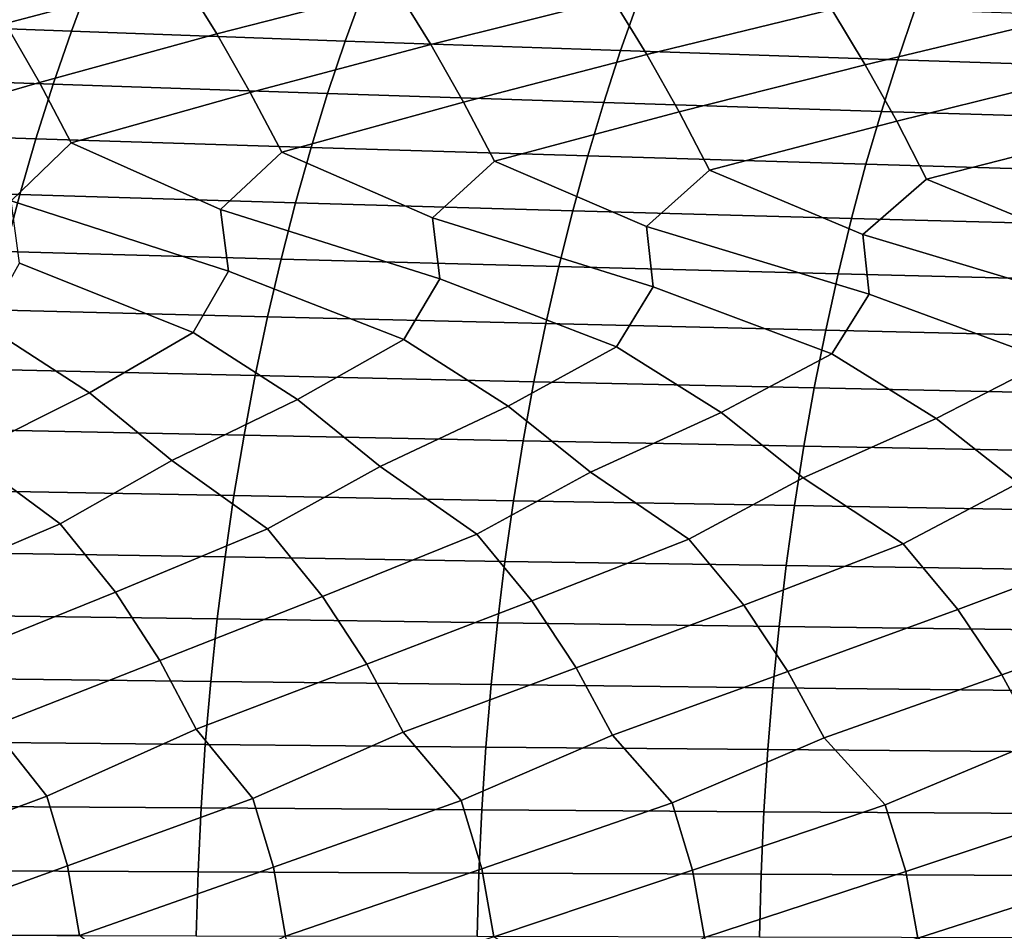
# Model space of a CAD drawing. Header units: metres. Extents: x -240 to 45, y -77 to 27.
# Tile 213 of 256: x -149.23 to -142.03, y 0.5 to 7.17. Entities that reach past the tile are written whole.
import ezdxf

# ---------------------------------------------------------------- set-up
doc = ezdxf.new("R2010")
doc.units = ezdxf.units.M
doc.layers.add('solid_102011X2', color=7, linetype='CONTINUOUS')

msp = doc.modelspace()

# ---------------------------------------------------------------- linework, layer by layer
at = {"layer": 'solid_102011X2'}
for points in [[(-149.332886, 7.142392, 337.471649), (-149.596573, 7.564446, 337.631134), (-148.318542, 7.889022, 338.993378), (-148.045044, 7.482331, 338.822662)], [(-147.78595, 7.064904, 338.661438), (-148.045044, 7.482331, 338.822662), (-146.745163, 7.803775, 340.162659), (-146.476517, 7.401532, 339.990143)], [(-146.222, 6.988661, 339.827179), (-146.476517, 7.401532, 339.990143), (-145.155151, 7.719984, 341.307404), (-144.891342, 7.322117, 341.133087)], [(-144.641418, 6.913728, 340.968414), (-144.891342, 7.322117, 341.133087), (-143.548889, 7.63772, 342.427185), (-143.289917, 7.244154, 342.251068)], [(-148.709488, 7.462476, 361.620178), (-150.694931, 7.539773, 360.59021), (-150.840668, 7.158513, 360.839111), (-148.850204, 7.085144, 361.868713)], [(-143.044556, 6.840169, 342.084717), (-143.289917, 7.244154, 342.251068), (-141.926727, 7.557055, 343.521484), (-141.672592, 7.167712, 343.343628)], [(-149.084244, 6.710117, 337.321777), (-149.332886, 7.142392, 337.471649), (-148.045044, 7.482331, 338.822662), (-147.78595, 7.064904, 338.661438)], [(-146.711945, 7.386928, 362.62207), (-148.709488, 7.462476, 361.620178), (-148.850204, 7.085144, 361.868713), (-146.847687, 7.013434, 362.870209)], [(-147.541626, 6.63736, 338.509888), (-147.78595, 7.064904, 338.661438), (-146.476517, 7.401532, 339.990143), (-146.222, 6.988661, 339.827179)], [(-144.702545, 7.313174, 363.59549), (-146.711945, 7.386928, 362.62207), (-146.847687, 7.013434, 362.870209), (-144.833359, 6.943428, 363.843231)], [(-145.98201, 6.565774, 339.673981), (-146.222, 6.988661, 339.827179), (-144.891342, 7.322117, 341.133087), (-144.641418, 6.913728, 340.968414)], [(-142.681564, 7.241257, 364.5401), (-144.702545, 7.313174, 363.59549), (-144.833359, 6.943428, 363.843231), (-142.80748, 6.875163, 364.787384)], [(-144.405731, 6.495422, 340.813599), (-144.641418, 6.913728, 340.968414), (-143.289917, 7.244154, 342.251068), (-143.044556, 6.840169, 342.084717)], [(-140.649261, 7.171216, 365.455536), (-142.681564, 7.241257, 364.5401), (-142.80748, 6.875163, 364.787384), (-140.770309, 6.808677, 365.702393)], [(-148.850204, 7.085144, 361.868713), (-150.840668, 7.158513, 360.839111), (-150.978745, 6.766206, 361.074921), (-148.983521, 6.696875, 362.104187)], [(-150.372192, 6.337245, 335.971558), (-150.609467, 6.783986, 336.110107), (-149.332886, 7.142392, 337.471649), (-149.084244, 6.710117, 337.321777)], [(-142.813171, 6.426363, 341.928284), (-143.044556, 6.840169, 342.084717), (-141.672592, 7.167712, 343.343628), (-141.431793, 6.768049, 343.175568)], [(-148.851013, 6.268274, 337.181641), (-149.084244, 6.710117, 337.321777), (-147.78595, 7.064904, 338.661438), (-147.541626, 6.63736, 338.509888)], [(-146.847687, 7.013434, 362.870209), (-148.850204, 7.085144, 361.868713), (-148.983521, 6.696875, 362.104187), (-146.976288, 6.629112, 363.105316)], [(-147.312454, 6.200343, 338.368195), (-147.541626, 6.63736, 338.509888), (-146.222, 6.988661, 339.827179), (-145.98201, 6.565774, 339.673981)], [(-144.833359, 6.943428, 363.843231), (-146.847687, 7.013434, 362.870209), (-146.976288, 6.629112, 363.105316), (-144.957291, 6.562957, 364.077911)], [(-145.756866, 6.133509, 339.530731), (-145.98201, 6.565774, 339.673981), (-144.641418, 6.913728, 340.968414), (-144.405731, 6.495422, 340.813599)], [(-142.80748, 6.875163, 364.787384), (-144.833359, 6.943428, 363.843231), (-144.957291, 6.562957, 364.077911), (-142.926773, 6.498448, 365.021698)], [(-140.770309, 6.808677, 365.702393), (-142.80748, 6.875163, 364.787384), (-142.926773, 6.498448, 365.021698), (-140.884995, 6.435618, 365.936249)], [(-144.184616, 6.06783, 340.668823), (-144.405731, 6.495422, 340.813599), (-143.044556, 6.840169, 342.084717), (-142.813171, 6.426363, 341.928284)], [(-148.983521, 6.696875, 362.104187), (-150.978745, 6.766206, 361.074921), (-151.108932, 6.36345, 361.297272), (-149.109238, 6.29826, 362.326202)], [(-149.084244, 6.710117, 337.321777), (-148.851013, 6.268274, 337.181641), (-149.29129, 5.845045, 336.532166), (-150.372192, 6.337245, 335.971558)], [(-146.976288, 6.629112, 363.105316), (-148.983521, 6.696875, 362.104187), (-149.109238, 6.29826, 362.326202), (-147.097549, 6.234546, 363.326965)], [(-142.596085, 6.003362, 341.781982), (-142.813171, 6.426363, 341.928284), (-141.431793, 6.768049, 343.175568), (-141.204697, 6.35866, 343.017548)], [(-147.541626, 6.63736, 338.509888), (-147.312454, 6.200343, 338.368195), (-147.759445, 5.781421, 337.730927), (-148.851013, 6.268274, 337.181641)], [(-144.957291, 6.562957, 364.077911), (-146.976288, 6.629112, 363.105316), (-147.097549, 6.234546, 363.326965), (-145.074142, 6.172343, 364.299225)], [(-145.98201, 6.565774, 339.673981), (-145.756866, 6.133509, 339.530731), (-146.210312, 5.718801, 338.905762), (-147.312454, 6.200343, 338.368195)], [(-142.926773, 6.498448, 365.021698), (-144.957291, 6.562957, 364.077911), (-145.074142, 6.172343, 364.299225), (-143.039246, 6.111687, 365.242615)], [(-144.405731, 6.495422, 340.813599), (-144.184616, 6.06783, 340.668823), (-144.644257, 5.657237, 340.056244), (-145.756866, 6.133509, 339.530731)], [(-140.884995, 6.435618, 365.936249), (-142.926773, 6.498448, 365.021698), (-143.039246, 6.111687, 365.242615), (-140.993134, 6.052608, 366.156769)], [(-142.813171, 6.426363, 341.928284), (-142.596085, 6.003362, 341.781982), (-143.061661, 5.596783, 341.181854), (-144.184616, 6.06783, 340.668823)], [(-149.109238, 6.29826, 362.326202), (-151.108932, 6.36345, 361.297272), (-151.231033, 5.95087, 361.505798), (-149.227127, 5.889921, 362.534424)], [(-141.204697, 6.35866, 343.017548), (-140.991623, 5.940162, 342.869781), (-141.462875, 5.537494, 342.282135), (-142.596085, 6.003362, 341.781982)], [(-148.851013, 6.268274, 337.181641), (-147.759445, 5.781421, 337.730927), (-147.701797, 5.330637, 337.50058), (-149.29129, 5.845045, 336.532166)], [(-147.097549, 6.234546, 363.326965), (-149.109238, 6.29826, 362.326202), (-149.227127, 5.889921, 362.534424), (-147.211288, 5.830351, 363.534882)], [(-147.312454, 6.200343, 338.368195), (-146.210312, 5.718801, 338.905762), (-146.156738, 5.272862, 338.677032), (-147.759445, 5.781421, 337.730927)], [(-145.074142, 6.172343, 364.299225), (-147.097549, 6.234546, 363.326965), (-147.211288, 5.830351, 363.534882), (-145.183731, 5.772193, 364.506775)], [(-145.756866, 6.133509, 339.530731), (-144.644257, 5.657237, 340.056244), (-144.594711, 5.216059, 339.829132), (-146.210312, 5.718801, 338.905762)], [(-143.039246, 6.111687, 365.242615), (-145.074142, 6.172343, 364.299225), (-145.183731, 5.772193, 364.506775), (-143.144745, 5.71548, 365.449829)], [(-144.184616, 6.06783, 340.668823), (-143.061661, 5.596783, 341.181854), (-143.016068, 5.160277, 340.95639), (-144.644257, 5.657237, 340.056244)], [(-140.993134, 6.052608, 366.156769), (-143.039246, 6.111687, 365.242615), (-143.144745, 5.71548, 365.449829), (-141.094559, 5.660242, 366.363617)], [(-142.596085, 6.003362, 341.781982), (-141.462875, 5.537494, 342.282135), (-141.421173, 5.105567, 342.05835), (-143.061661, 5.596783, 341.181854)], [(-149.227127, 5.889921, 362.534424), (-151.231033, 5.95087, 361.505798), (-151.344864, 5.529109, 361.700195), (-149.337051, 5.472491, 362.728546)], [(-147.211288, 5.830351, 363.534882), (-149.227127, 5.889921, 362.534424), (-149.337051, 5.472491, 362.728546), (-147.317307, 5.417154, 363.728699)], [(-147.959961, 4.881849, 337.046631), (-149.229492, 5.389335, 336.300262), (-149.29129, 5.845045, 336.532166), (-147.701797, 5.330637, 337.50058)], [(-146.420013, 4.828777, 338.231079), (-147.701797, 5.330637, 337.50058), (-147.759445, 5.781421, 337.730927), (-146.156738, 5.272862, 338.677032)], [(-145.183731, 5.772193, 364.506775), (-147.211288, 5.830351, 363.534882), (-147.317307, 5.417154, 363.728699), (-145.285919, 5.363128, 364.700287)], [(-143.144745, 5.71548, 365.449829), (-145.183731, 5.772193, 364.506775), (-145.285919, 5.363128, 364.700287), (-143.243103, 5.310444, 365.643005)], [(-144.8629, 4.776583, 339.391205), (-146.156738, 5.272862, 338.677032), (-146.210312, 5.718801, 338.905762), (-144.594711, 5.216059, 339.829132)], [(-141.094559, 5.660242, 366.363617), (-143.144745, 5.71548, 365.449829), (-143.243103, 5.310444, 365.643005), (-141.189117, 5.25913, 366.556427)], [(-143.289017, 4.725315, 340.52655), (-144.594711, 5.216059, 339.829132), (-144.644257, 5.657237, 340.056244), (-143.016068, 5.160277, 340.95639)], [(-141.6987, 4.675017, 341.636627), (-143.016068, 5.160277, 340.95639), (-143.061661, 5.596783, 341.181854), (-141.421173, 5.105567, 342.05835)], [(-147.317307, 5.417154, 363.728699), (-149.337051, 5.472491, 362.728546), (-149.438797, 5.046606, 362.908264), (-147.415466, 4.995585, 363.908142)], [(-145.285919, 5.363128, 364.700287), (-147.317307, 5.417154, 363.728699), (-147.415466, 4.995585, 363.908142), (-145.380493, 4.945774, 364.879425)], [(-148.717972, 4.438828, 336.215973), (-149.482361, 4.935755, 335.838379), (-149.229492, 5.389335, 336.300262), (-147.959961, 4.881849, 337.046631)], [(-147.195648, 4.390576, 337.410614), (-147.959961, 4.881849, 337.046631), (-147.701797, 5.330637, 337.50058), (-146.420013, 4.828777, 338.231079)], [(-143.243103, 5.310444, 365.643005), (-145.285919, 5.363128, 364.700287), (-145.380493, 4.945774, 364.879425), (-143.334137, 4.897198, 365.821838)], [(-145.656006, 4.343091, 338.58139), (-146.420013, 4.828777, 338.231079), (-146.156738, 5.272862, 338.677032), (-144.8629, 4.776583, 339.391205)], [(-141.189117, 5.25913, 366.556427), (-143.243103, 5.310444, 365.643005), (-143.334137, 4.897198, 365.821838), (-141.276642, 4.849884, 366.734955)], [(-144.099442, 4.296412, 339.727814), (-144.8629, 4.776583, 339.391205), (-144.594711, 5.216059, 339.829132), (-143.289017, 4.725315, 340.52655)], [(-142.526321, 4.250582, 340.849426), (-143.289017, 4.725315, 340.52655), (-143.016068, 5.160277, 340.95639), (-141.6987, 4.675017, 341.636627)], [(-147.415466, 4.995585, 363.908142), (-149.438797, 5.046606, 362.908264), (-149.532227, 4.61293, 363.073273), (-147.5056, 4.566302, 364.072906)], [(-145.380493, 4.945774, 364.879425), (-147.415466, 4.995585, 363.908142), (-147.5056, 4.566302, 364.072906), (-145.467361, 4.520779, 365.043945)], [(-149.619278, 3.98738, 335.277588), (-150.222626, 4.487803, 334.997925), (-149.482361, 4.935755, 335.838379), (-148.717972, 4.438828, 336.215973)], [(-143.334137, 4.897198, 365.821838), (-145.380493, 4.945774, 364.879425), (-145.467361, 4.520779, 365.043945), (-143.417755, 4.476384, 365.986053)], [(-141.276642, 4.849884, 366.734955), (-143.334137, 4.897198, 365.821838), (-143.417755, 4.476384, 365.986053), (-141.35704, 4.433142, 366.898865)], [(-148.11496, 3.944013, 336.485168), (-148.717972, 4.438828, 336.215973), (-147.959961, 4.881849, 337.046631), (-147.195648, 4.390576, 337.410614)], [(-146.59314, 3.901302, 337.669312), (-147.195648, 4.390576, 337.410614), (-146.420013, 4.828777, 338.231079), (-145.656006, 4.343091, 338.58139)], [(-145.054199, 3.859282, 338.829559), (-145.656006, 4.343091, 338.58139), (-144.8629, 4.776583, 339.391205), (-144.099442, 4.296412, 339.727814)], [(-143.498489, 3.81799, 339.965454), (-144.099442, 4.296412, 339.727814), (-143.289017, 4.725315, 340.52655), (-142.526321, 4.250582, 340.849426)], [(-147.5056, 4.566302, 364.072906), (-149.532227, 4.61293, 363.073273), (-149.617218, 4.172134, 363.223358), (-147.587585, 4.129969, 364.222748)], [(-141.926392, 3.777462, 341.076477), (-142.526321, 4.250582, 340.849426), (-141.6987, 4.675017, 341.636627), (-140.937012, 4.205641, 341.94574)], [(-145.467361, 4.520779, 365.043945), (-147.5056, 4.566302, 364.072906), (-147.587585, 4.129969, 364.222748), (-145.546371, 4.088801, 365.193542)], [(-143.417755, 4.476384, 365.986053), (-145.467361, 4.520779, 365.043945), (-145.546371, 4.088801, 365.193542), (-143.493805, 4.048655, 366.135406)], [(-141.35704, 4.433142, 366.898865), (-143.417755, 4.476384, 365.986053), (-143.493805, 4.048655, 366.135406), (-141.430161, 4.00955, 367.047943)], [(-148.931702, 3.482055, 335.647003), (-149.619278, 3.98738, 335.277588), (-148.717972, 4.438828, 336.215973), (-148.11496, 3.944013, 336.485168)], [(-147.416656, 3.444089, 336.850189), (-148.11496, 3.944013, 336.485168), (-147.195648, 4.390576, 337.410614), (-146.59314, 3.901302, 337.669312)], [(-145.884109, 3.406716, 338.029541), (-146.59314, 3.901302, 337.669312), (-145.656006, 4.343091, 338.58139), (-145.054199, 3.859282, 338.829559)], [(-144.334427, 3.369967, 339.184662), (-145.054199, 3.859282, 338.829559), (-144.099442, 4.296412, 339.727814), (-143.498489, 3.81799, 339.965454)], [(-142.767975, 3.333874, 340.315002), (-143.498489, 3.81799, 339.965454), (-142.526321, 4.250582, 340.849426), (-141.926392, 3.777462, 341.076477)], [(-147.587585, 4.129969, 364.222748), (-149.617218, 4.172134, 363.223358), (-149.693604, 3.724894, 363.358276), (-147.66127, 3.687253, 364.357452)], [(-145.546371, 4.088801, 365.193542), (-147.587585, 4.129969, 364.222748), (-147.66127, 3.687253, 364.357452), (-145.617386, 3.650504, 365.328033)], [(-143.493805, 4.048655, 366.135406), (-145.546371, 4.088801, 365.193542), (-145.617386, 3.650504, 365.328033), (-143.562164, 3.614666, 366.269653)], [(-141.430161, 4.00955, 367.047943), (-143.493805, 4.048655, 366.135406), (-143.562164, 3.614666, 366.269653), (-141.495865, 3.579757, 367.181976)], [(-150.025238, 3.014611, 334.589294), (-150.428848, 3.52058, 334.420502), (-149.619278, 3.98738, 335.277588), (-148.931702, 3.482055, 335.647003)], [(-148.528595, 2.981692, 335.80896), (-148.931702, 3.482055, 335.647003), (-148.11496, 3.944013, 336.485168), (-147.416656, 3.444089, 336.850189)], [(-147.014175, 2.949259, 337.005341), (-147.416656, 3.444089, 336.850189), (-146.59314, 3.901302, 337.669312), (-145.884109, 3.406716, 338.029541)], [(-145.482361, 2.917338, 338.177856), (-145.884109, 3.406716, 338.029541), (-145.054199, 3.859282, 338.829559), (-144.334427, 3.369967, 339.184662)], [(-143.933502, 2.885957, 339.326111), (-144.334427, 3.369967, 339.184662), (-143.498489, 3.81799, 339.965454), (-142.767975, 3.333874, 340.315002)], [(-142.367996, 2.855144, 340.449585), (-142.767975, 3.333874, 340.315002), (-141.926392, 3.777462, 341.076477), (-141.185135, 3.298472, 341.420105)], [(-147.66127, 3.687253, 364.357452), (-149.693604, 3.724894, 363.358276), (-149.761276, 3.271902, 363.477814), (-147.726562, 3.238843, 364.476807)], [(-145.617386, 3.650504, 365.328033), (-147.66127, 3.687253, 364.357452), (-147.726562, 3.238843, 364.476807), (-145.680298, 3.206567, 365.447174)], [(-143.562164, 3.614666, 366.269653), (-145.617386, 3.650504, 365.328033), (-145.680298, 3.206567, 365.447174), (-143.622726, 3.175091, 366.388611)], [(-141.495865, 3.579757, 367.181976), (-143.562164, 3.614666, 366.269653), (-143.622726, 3.175091, 366.388611), (-141.554092, 3.144431, 367.30072)], [(-149.699081, 2.507642, 334.718567), (-150.025238, 3.014611, 334.589294), (-148.931702, 3.482055, 335.647003), (-148.528595, 2.981692, 335.80896)], [(-148.202957, 2.480308, 335.932831), (-148.528595, 2.981692, 335.80896), (-147.416656, 3.444089, 336.850189), (-147.014175, 2.949259, 337.005341)], [(-146.689133, 2.45338, 337.123718), (-147.014175, 2.949259, 337.005341), (-145.884109, 3.406716, 338.029541), (-145.482361, 2.917338, 338.177856)], [(-145.158005, 2.426882, 338.290802), (-145.482361, 2.917338, 338.177856), (-144.334427, 3.369967, 339.184662), (-143.933502, 2.885957, 339.326111)], [(-143.60994, 2.400837, 339.433594), (-143.933502, 2.885957, 339.326111), (-142.767975, 3.333874, 340.315002), (-142.367996, 2.855144, 340.449585)], [(-147.726562, 3.238843, 364.476807), (-149.761276, 3.271902, 363.477814), (-149.82016, 2.81386, 363.581787), (-147.783356, 2.785433, 364.580627)], [(-142.045303, 2.375268, 340.551575), (-142.367996, 2.855144, 340.449585), (-141.185135, 3.298472, 341.420105), (-140.786224, 2.824928, 341.547821)], [(-145.680298, 3.206567, 365.447174), (-147.726562, 3.238843, 364.476807), (-147.783356, 2.785433, 364.580627), (-145.735031, 2.757678, 365.550842)], [(-143.622726, 3.175091, 366.388611), (-145.680298, 3.206567, 365.447174), (-145.735031, 2.757678, 365.550842), (-143.675415, 2.730611, 366.492065)], [(-141.554092, 3.144431, 367.30072), (-143.622726, 3.175091, 366.388611), (-143.675415, 2.730611, 366.492065), (-141.604752, 2.704245, 367.403992)], [(-149.433334, 1.999479, 334.823029), (-149.699081, 2.507642, 334.718567), (-148.528595, 2.981692, 335.80896), (-148.202957, 2.480308, 335.932831)], [(-147.937637, 1.977715, 336.032898), (-148.202957, 2.480308, 335.932831), (-147.014175, 2.949259, 337.005341), (-146.689133, 2.45338, 337.123718)], [(-146.424332, 1.956278, 337.21936), (-146.689133, 2.45338, 337.123718), (-145.482361, 2.917338, 338.177856), (-145.158005, 2.426882, 338.290802)], [(-144.893784, 1.935186, 338.381989), (-145.158005, 2.426882, 338.290802), (-143.933502, 2.885957, 339.326111), (-143.60994, 2.400837, 339.433594)], [(-147.783356, 2.785433, 364.580627), (-149.82016, 2.81386, 363.581787), (-149.870117, 2.351472, 363.670013), (-147.831558, 2.327718, 364.668732)], [(-143.346359, 1.914457, 339.520325), (-143.60994, 2.400837, 339.433594), (-142.367996, 2.855144, 340.449585), (-142.045303, 2.375268, 340.551575)], [(-141.78244, 1.894111, 340.63382), (-142.045303, 2.375268, 340.551575), (-140.786224, 2.824928, 341.547821), (-140.464478, 2.3502, 341.644287)], [(-145.735031, 2.757678, 365.550842), (-147.783356, 2.785433, 364.580627), (-147.831558, 2.327718, 364.668732), (-145.781479, 2.304527, 365.638794)], [(-143.675415, 2.730611, 366.492065), (-145.735031, 2.757678, 365.550842), (-145.781479, 2.304527, 365.638794), (-143.720123, 2.281909, 366.579895)], [(-141.604752, 2.704245, 367.403992), (-143.675415, 2.730611, 366.492065), (-143.720123, 2.281909, 366.579895), (-141.647736, 2.259877, 367.491638)], [(-149.030289, 1.488196, 335.06488), (-149.433334, 1.999479, 334.823029), (-148.202957, 2.480308, 335.932831), (-147.937637, 1.977715, 336.032898)], [(-147.523697, 1.471929, 336.275238), (-147.937637, 1.977715, 336.032898), (-146.689133, 2.45338, 337.123718), (-146.424332, 1.956278, 337.21936)], [(-145.999374, 1.455912, 337.461914), (-146.424332, 1.956278, 337.21936), (-145.158005, 2.426882, 338.290802), (-144.893784, 1.935186, 338.381989)], [(-144.457733, 1.440159, 338.624359), (-144.893784, 1.935186, 338.381989), (-143.60994, 2.400837, 339.433594), (-143.346359, 1.914457, 339.520325)], [(-147.831558, 2.327718, 364.668732), (-149.870117, 2.351472, 363.670013), (-149.911102, 1.885454, 363.742401), (-147.871094, 1.866409, 364.740997)], [(-145.781479, 2.304527, 365.638794), (-147.831558, 2.327718, 364.668732), (-147.871094, 1.866409, 364.740997), (-145.81958, 1.847815, 365.710938)], [(-143.720123, 2.281909, 366.579895), (-145.781479, 2.304527, 365.638794), (-145.81958, 1.847815, 365.710938), (-143.756805, 1.829681, 366.651917)], [(-142.899139, 1.424683, 339.762115), (-143.346359, 1.914457, 339.520325), (-142.045303, 2.375268, 340.551575), (-141.78244, 1.894111, 340.63382)], [(-141.647736, 2.259877, 367.491638), (-143.720123, 2.281909, 366.579895), (-143.756805, 1.829681, 366.651917), (-141.682999, 1.812017, 367.563568)], [(-150.367111, 0.989911, 333.89505), (-150.518799, 1.504699, 333.831268), (-149.433334, 1.999479, 334.823029), (-149.030289, 1.488196, 335.06488)], [(-148.878784, 0.979063, 335.126099), (-149.030289, 1.488196, 335.06488), (-147.937637, 1.977715, 336.032898), (-147.523697, 1.471929, 336.275238)], [(-147.372406, 0.96837, 336.333923), (-147.523697, 1.471929, 336.275238), (-146.424332, 1.956278, 337.21936), (-145.999374, 1.455912, 337.461914)], [(-147.871094, 1.866409, 364.740997), (-149.911102, 1.885454, 363.742401), (-149.943054, 1.416525, 363.798828), (-147.901901, 1.402218, 364.797333)], [(-145.848358, 0.957843, 337.518005), (-145.999374, 1.455912, 337.461914), (-144.893784, 1.935186, 338.381989), (-144.457733, 1.440159, 338.624359)], [(-144.307022, 0.947489, 338.677887), (-144.457733, 1.440159, 338.624359), (-143.346359, 1.914457, 339.520325), (-142.899139, 1.424683, 339.762115)], [(-142.748779, 0.937319, 339.813049), (-142.899139, 1.424683, 339.762115), (-141.78244, 1.894111, 340.63382), (-141.323959, 1.409499, 340.874695)], [(-145.81958, 1.847815, 365.710938), (-147.871094, 1.866409, 364.740997), (-147.901901, 1.402218, 364.797333), (-145.849274, 1.388249, 365.767181)], [(-143.756805, 1.829681, 366.651917), (-145.81958, 1.847815, 365.710938), (-145.849274, 1.388249, 365.767181), (-143.785385, 1.374626, 366.708069)], [(-141.682999, 1.812017, 367.563568), (-143.756805, 1.829681, 366.651917), (-143.785385, 1.374626, 366.708069), (-141.71048, 1.361356, 367.619598)], [(-149.030289, 1.488196, 335.06488), (-148.878784, 0.979063, 335.126099), (-150.278763, 0.474717, 333.931824), (-150.367111, 0.989911, 333.89505)], [(-147.523697, 1.471929, 336.275238), (-147.372406, 0.96837, 336.333923), (-148.790543, 0.469517, 335.161377), (-148.878784, 0.979063, 335.126099)], [(-145.999374, 1.455912, 337.461914), (-145.848358, 0.957843, 337.518005), (-147.284302, 0.464392, 336.367706), (-147.372406, 0.96837, 336.333923)], [(-144.457733, 1.440159, 338.624359), (-144.307022, 0.947489, 338.677887), (-145.760422, 0.459346, 337.550293), (-145.848358, 0.957843, 337.518005)], [(-147.901901, 1.402218, 364.797333), (-149.943054, 1.416525, 363.798828), (-149.965897, 0.945409, 363.839172), (-147.92395, 0.93586, 364.837616)], [(-145.849274, 1.388249, 365.767181), (-147.901901, 1.402218, 364.797333), (-147.92395, 0.93586, 364.837616), (-145.870514, 0.926538, 365.807404)], [(-143.785385, 1.374626, 366.708069), (-145.849274, 1.388249, 365.767181), (-145.870514, 0.926538, 365.807404), (-143.805832, 0.917446, 366.74823)], [(-142.899139, 1.424683, 339.762115), (-142.748779, 0.937319, 339.813049), (-144.219269, 0.454384, 338.708679), (-144.307022, 0.947489, 338.677887)], [(-141.71048, 1.361356, 367.619598), (-143.785385, 1.374626, 366.708069), (-143.805832, 0.917446, 366.74823), (-141.730133, 0.908589, 367.659668)], [(-141.323959, 1.409499, 340.874695), (-141.173981, 0.927342, 340.923065), (-142.661224, 0.44951, 339.842346), (-142.748779, 0.937319, 339.813049)], [(-148.878784, 0.979063, 335.126099), (-148.790543, 0.469517, 335.161377), (-150.278763, 0.474717, 333.931824)], [(-147.92395, 0.93586, 364.837616), (-149.965897, 0.945409, 363.839172), (-149.979614, 0.472833, 363.863403), (-147.93718, 0.468057, 364.861786)], [(-147.372406, 0.96837, 336.333923), (-147.284302, 0.464392, 336.367706), (-148.191833, 0, 335.634583), (-148.790543, 0.469517, 335.161377)], [(-145.848358, 0.957843, 337.518005), (-145.760422, 0.459346, 337.550293), (-147.154526, 0, 336.459229), (-147.284302, 0.464392, 336.367706)], [(-144.307022, 0.947489, 338.677887), (-144.219269, 0.454384, 338.708679), (-145.06514, 0, 338.0672), (-145.760422, 0.459346, 337.550293)], [(-142.748779, 0.937319, 339.813049), (-142.661224, 0.44951, 339.842346), (-144.013458, 0, 338.850403), (-144.219269, 0.454384, 338.708679)], [(-145.870514, 0.926538, 365.807404), (-147.92395, 0.93586, 364.837616), (-147.93718, 0.468057, 364.861786), (-145.88327, 0.463395, 365.831573)], [(-143.805832, 0.917446, 366.74823), (-145.870514, 0.926538, 365.807404), (-145.88327, 0.463395, 365.831573), (-143.8181, 0.458848, 366.772339)], [(-141.730133, 0.908589, 367.659668), (-143.805832, 0.917446, 366.74823), (-143.8181, 0.458848, 366.772339), (-141.741943, 0.454418, 367.683746)], [(-141.173981, 0.927342, 340.923065), (-141.08667, 0.444729, 340.950836), (-141.897415, 0, 340.374817), (-142.661224, 0.44951, 339.842346)]]:
    msp.add_3dface(points, dxfattribs=at)

doc.saveas('drawing.dxf')
